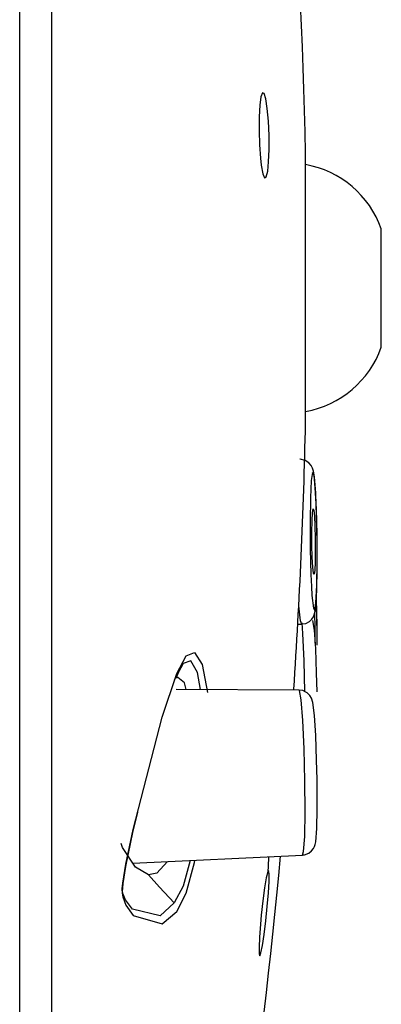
# Model space of a CAD drawing. Header units: millimetres. Extents: x 0 to 0.5, y -0.02 to 1.57.
# Tile 23 of 29: x 0.11988 to 0.12539, y 0.93461 to 0.94958. Entities that reach past the tile are written whole.
import ezdxf

# ---------------------------------------------------------------- set-up
doc = ezdxf.new("R2010")
doc.units = ezdxf.units.MM
doc.layers.add('BLOCKS', color=3, linetype='Continuous')

msp = doc.modelspace()

# ---------------------------------------------------------------- linework, layer by layer
at = {"layer": 'BLOCKS'}
for points in [[(0.119878, 0.918509), (0.119878, 0.918509), (0.119878, 0.972496), (0.119878, 0.972496)], [(0.120364, 0.97214), (0.120364, 0.97214), (0.120364, 0.918865), (0.120364, 0.918865)], [(0.124233, 0.947555), (0.124157, 0.951006), (0.12389, 0.95445), (0.123428, 0.957872)], [(0.124233, 0.947553), (0.124233, 0.947553), (0.124233, 0.947555), (0.124233, 0.947555)], [(0.124233, 0.947542), (0.124233, 0.947542), (0.124233, 0.947555), (0.124233, 0.947555)], [(0.124233, 0.947379), (0.124233, 0.947379), (0.124233, 0.947553), (0.124233, 0.947553)], [(0.124233, 0.943452), (0.124233, 0.943452), (0.124233, 0.947551), (0.124233, 0.947551)], [(0.124233, 0.94345), (0.124233, 0.94345), (0.124233, 0.947542), (0.124233, 0.947542)], [(0.125386, 0.946402), (0.125204, 0.946911), (0.124765, 0.947286), (0.124233, 0.947379)], [(0.125386, 0.944756), (0.125386, 0.944756), (0.125386, 0.946402), (0.125386, 0.946402)], [(0.125386, 0.944601), (0.125386, 0.944601), (0.125386, 0.944756), (0.125386, 0.944756)], [(0.124233, 0.943626), (0.124765, 0.943719), (0.125204, 0.944092), (0.125386, 0.944601)], [(0.124233, 0.94345), (0.124233, 0.94345), (0.124233, 0.943626), (0.124233, 0.943626)], [(0.124055, 0.939401), (0.124142, 0.940749), (0.124202, 0.9421), (0.124233, 0.94345)], [(0.124115, 0.940387), (0.124115, 0.940387), (0.124175, 0.940389), (0.124175, 0.940389)], [(0.124134, 0.939387), (0.124134, 0.939387), (0.12226, 0.939397), (0.12226, 0.939397)], [(0.121602, 0.936754), (0.121602, 0.936754), (0.124188, 0.936876), (0.124188, 0.936876)], [(0.122484, 0.927428), (0.123101, 0.930548), (0.123556, 0.933694), (0.123852, 0.936861)], [(0.121439, 0.936333), (0.121439, 0.936333), (0.121445, 0.936352), (0.121445, 0.936352)]]:
    msp.add_open_spline(points, degree=3, dxfattribs=at)
for points, knots in [([(0.123546, 0.947478), (0.123546, 0.947478), (0.123531, 0.947679), (0.123531, 0.947679), (0.123531, 0.947679), (0.123531, 0.947679), (0.123523, 0.947894), (0.123523, 0.947894), (0.123523, 0.947894), (0.123523, 0.947894), (0.123525, 0.948106), (0.123525, 0.948106), (0.123525, 0.948106), (0.123525, 0.948106), (0.123536, 0.948284), (0.123536, 0.948284), (0.123536, 0.948284), (0.123536, 0.948284), (0.123552, 0.94841), (0.123552, 0.94841), (0.123552, 0.94841), (0.123552, 0.94841), (0.123575, 0.948472), (0.123575, 0.948472), (0.123575, 0.948472), (0.123575, 0.948472), (0.123602, 0.948462), (0.123602, 0.948462), (0.123602, 0.948462), (0.123602, 0.948462), (0.123627, 0.948379), (0.123627, 0.948379), (0.123627, 0.948379), (0.123627, 0.948379), (0.123649, 0.948234), (0.123649, 0.948234), (0.123649, 0.948234), (0.123649, 0.948234), (0.123666, 0.948041), (0.123666, 0.948041), (0.123666, 0.948041), (0.123666, 0.948041), (0.123676, 0.947824), (0.123676, 0.947824), (0.123676, 0.947824), (0.123676, 0.947824), (0.123676, 0.947611), (0.123676, 0.947611), (0.123676, 0.947611), (0.123676, 0.947611), (0.123668, 0.94742), (0.123668, 0.94742), (0.123668, 0.94742), (0.123668, 0.94742), (0.123656, 0.947278), (0.123656, 0.947278), (0.123656, 0.947278), (0.123656, 0.947278), (0.123633, 0.947193), (0.123633, 0.947193), (0.123633, 0.947193), (0.123633, 0.947193), (0.123608, 0.94718), (0.123608, 0.94718), (0.123608, 0.94718), (0.123608, 0.94718), (0.123583, 0.94724), (0.123583, 0.94724), (0.123583, 0.94724), (0.123583, 0.94724), (0.123558, 0.947369), (0.123558, 0.947369), (0.123558, 0.947369), (0.123558, 0.947369), (0.123546, 0.947478), (0.123546, 0.947478)], [0, 0, 0, 0, 0.052632, 0.052632, 0.052632, 0.052632, 0.105263, 0.105263, 0.105263, 0.105263, 0.157895, 0.157895, 0.157895, 0.157895, 0.210526, 0.210526, 0.210526, 0.210526, 0.263158, 0.263158, 0.263158, 0.263158, 0.315789, 0.315789, 0.315789, 0.315789, 0.368421, 0.368421, 0.368421, 0.368421, 0.421053, 0.421053, 0.421053, 0.421053, 0.473684, 0.473684, 0.473684, 0.473684, 0.526316, 0.526316, 0.526316, 0.526316, 0.578947, 0.578947, 0.578947, 0.578947, 0.631579, 0.631579, 0.631579, 0.631579, 0.684211, 0.684211, 0.684211, 0.684211, 0.736842, 0.736842, 0.736842, 0.736842, 0.789474, 0.789474, 0.789474, 0.789474, 0.842105, 0.842105, 0.842105, 0.842105, 0.894737, 0.894737, 0.894737, 0.894737, 0.947368, 0.947368, 0.947368, 0.947368, 1, 1, 1, 1]), ([(0.124411, 0.941366), (0.124411, 0.941366), (0.124411, 0.941637), (0.124411, 0.941637), (0.124411, 0.941637), (0.124411, 0.941637), (0.124401, 0.942036), (0.124401, 0.942036), (0.124401, 0.942036), (0.124401, 0.942036), (0.124386, 0.94238), (0.124386, 0.94238), (0.124386, 0.94238), (0.124386, 0.94238), (0.124368, 0.942628), (0.124368, 0.942628), (0.124368, 0.942628), (0.124368, 0.942628), (0.124351, 0.942719), (0.124351, 0.942719), (0.124351, 0.942719), (0.124351, 0.942719), (0.124337, 0.942763), (0.124337, 0.942763), (0.124337, 0.942763), (0.124337, 0.942763), (0.124316, 0.942802), (0.124316, 0.942802), (0.124316, 0.942802), (0.124316, 0.942802), (0.124283, 0.942844), (0.124283, 0.942844), (0.124283, 0.942844), (0.124283, 0.942844), (0.124225, 0.942881), (0.124225, 0.942881), (0.124225, 0.942881), (0.124225, 0.942881), (0.124152, 0.942897), (0.124152, 0.942897), (0.124152, 0.942897), (0.124152, 0.942897), (0.124146, 0.942897), (0.124146, 0.942897)], [0, 0, 0, 0, 0.090909, 0.090909, 0.090909, 0.090909, 0.181818, 0.181818, 0.181818, 0.181818, 0.272727, 0.272727, 0.272727, 0.272727, 0.363636, 0.363636, 0.363636, 0.363636, 0.454545, 0.454545, 0.454545, 0.454545, 0.545455, 0.545455, 0.545455, 0.545455, 0.636364, 0.636364, 0.636364, 0.636364, 0.727273, 0.727273, 0.727273, 0.727273, 0.818182, 0.818182, 0.818182, 0.818182, 0.909091, 0.909091, 0.909091, 0.909091, 1, 1, 1, 1]), ([(0.12432, 0.940964), (0.12432, 0.940964), (0.12433, 0.940827), (0.12433, 0.940827), (0.12433, 0.940827), (0.12433, 0.940827), (0.124351, 0.940635), (0.124351, 0.940635), (0.124351, 0.940635), (0.124351, 0.940635), (0.124372, 0.940596), (0.124372, 0.940596), (0.124372, 0.940596), (0.124372, 0.940596), (0.12439, 0.940716), (0.12439, 0.940716), (0.12439, 0.940716), (0.12439, 0.940716), (0.124405, 0.940979), (0.124405, 0.940979), (0.124405, 0.940979), (0.124405, 0.940979), (0.124411, 0.941343), (0.124411, 0.941343), (0.124411, 0.941343), (0.124411, 0.941343), (0.124409, 0.941753), (0.124409, 0.941753), (0.124409, 0.941753), (0.124409, 0.941753), (0.124397, 0.942146), (0.124397, 0.942146), (0.124397, 0.942146), (0.124397, 0.942146), (0.12438, 0.942463), (0.12438, 0.942463), (0.12438, 0.942463), (0.12438, 0.942463), (0.124361, 0.942655), (0.124361, 0.942655), (0.124361, 0.942655), (0.124361, 0.942655), (0.124339, 0.942695), (0.124339, 0.942695), (0.124339, 0.942695), (0.124339, 0.942695), (0.124318, 0.942574), (0.124318, 0.942574), (0.124318, 0.942574), (0.124318, 0.942574), (0.124308, 0.942312), (0.124308, 0.942312), (0.124308, 0.942312), (0.124308, 0.942312), (0.124301, 0.941947), (0.124301, 0.941947), (0.124301, 0.941947), (0.124301, 0.941947), (0.124303, 0.941537), (0.124303, 0.941537), (0.124303, 0.941537), (0.124303, 0.941537), (0.124303, 0.941537), (0.124303, 0.941537)], [0, 0, 0, 0, 0.0625, 0.0625, 0.0625, 0.0625, 0.125, 0.125, 0.125, 0.125, 0.1875, 0.1875, 0.1875, 0.1875, 0.25, 0.25, 0.25, 0.25, 0.3125, 0.3125, 0.3125, 0.3125, 0.375, 0.375, 0.375, 0.375, 0.4375, 0.4375, 0.4375, 0.4375, 0.5, 0.5, 0.5, 0.5, 0.5625, 0.5625, 0.5625, 0.5625, 0.625, 0.625, 0.625, 0.625, 0.6875, 0.6875, 0.6875, 0.6875, 0.75, 0.75, 0.75, 0.75, 0.8125, 0.8125, 0.8125, 0.8125, 0.875, 0.875, 0.875, 0.875, 0.9375, 0.9375, 0.9375, 0.9375, 1, 1, 1, 1]), ([(0.12433, 0.941593), (0.12433, 0.941593), (0.124335, 0.941407), (0.124335, 0.941407), (0.124335, 0.941407), (0.124335, 0.941407), (0.124343, 0.941258), (0.124343, 0.941258), (0.124343, 0.941258), (0.124343, 0.941258), (0.124353, 0.941167), (0.124353, 0.941167), (0.124353, 0.941167), (0.124353, 0.941167), (0.124364, 0.941148), (0.124364, 0.941148), (0.124364, 0.941148), (0.124364, 0.941148), (0.124372, 0.941204), (0.124372, 0.941204), (0.124372, 0.941204), (0.124372, 0.941204), (0.124378, 0.94133), (0.124378, 0.94133), (0.124378, 0.94133), (0.124378, 0.94133), (0.12438, 0.941502), (0.12438, 0.941502), (0.12438, 0.941502), (0.12438, 0.941502), (0.12438, 0.941697), (0.12438, 0.941697), (0.12438, 0.941697), (0.12438, 0.941697), (0.124374, 0.941881), (0.124374, 0.941881), (0.124374, 0.941881), (0.124374, 0.941881), (0.124368, 0.942032), (0.124368, 0.942032), (0.124368, 0.942032), (0.124368, 0.942032), (0.124357, 0.942123), (0.124357, 0.942123), (0.124357, 0.942123), (0.124357, 0.942123), (0.124347, 0.942142), (0.124347, 0.942142), (0.124347, 0.942142), (0.124347, 0.942142), (0.124339, 0.942086), (0.124339, 0.942086), (0.124339, 0.942086), (0.124339, 0.942086), (0.124332, 0.941962), (0.124332, 0.941962), (0.124332, 0.941962), (0.124332, 0.941962), (0.124328, 0.941788), (0.124328, 0.941788), (0.124328, 0.941788), (0.124328, 0.941788), (0.12433, 0.941593), (0.12433, 0.941593)], [0, 0, 0, 0, 0.0625, 0.0625, 0.0625, 0.0625, 0.125, 0.125, 0.125, 0.125, 0.1875, 0.1875, 0.1875, 0.1875, 0.25, 0.25, 0.25, 0.25, 0.3125, 0.3125, 0.3125, 0.3125, 0.375, 0.375, 0.375, 0.375, 0.4375, 0.4375, 0.4375, 0.4375, 0.5, 0.5, 0.5, 0.5, 0.5625, 0.5625, 0.5625, 0.5625, 0.625, 0.625, 0.625, 0.625, 0.6875, 0.6875, 0.6875, 0.6875, 0.75, 0.75, 0.75, 0.75, 0.8125, 0.8125, 0.8125, 0.8125, 0.875, 0.875, 0.875, 0.875, 0.9375, 0.9375, 0.9375, 0.9375, 1, 1, 1, 1]), ([(0.124303, 0.941537), (0.124303, 0.941537), (0.124312, 0.941144), (0.124312, 0.941144), (0.124312, 0.941144), (0.124312, 0.941144), (0.12432, 0.940964), (0.12432, 0.940964)], [0, 0, 0, 0, 0.5, 0.5, 0.5, 0.5, 1, 1, 1, 1]), ([(0.124177, 0.940393), (0.124177, 0.940393), (0.124235, 0.940401), (0.124235, 0.940401), (0.124235, 0.940401), (0.124235, 0.940401), (0.124291, 0.94043), (0.124291, 0.94043), (0.124291, 0.94043), (0.124291, 0.94043), (0.124328, 0.940465), (0.124328, 0.940465), (0.124328, 0.940465), (0.124328, 0.940465), (0.124351, 0.9405), (0.124351, 0.9405), (0.124351, 0.9405), (0.124351, 0.9405), (0.124364, 0.940531), (0.124364, 0.940531), (0.124364, 0.940531), (0.124364, 0.940531), (0.124372, 0.940567), (0.124372, 0.940567), (0.124372, 0.940567), (0.124372, 0.940567), (0.124386, 0.940647), (0.124386, 0.940647), (0.124386, 0.940647), (0.124386, 0.940647), (0.124403, 0.940906), (0.124403, 0.940906), (0.124403, 0.940906), (0.124403, 0.940906), (0.124411, 0.941233), (0.124411, 0.941233), (0.124411, 0.941233), (0.124411, 0.941233), (0.124411, 0.941366), (0.124411, 0.941366)], [0, 0, 0, 0, 0.1, 0.1, 0.1, 0.1, 0.2, 0.2, 0.2, 0.2, 0.3, 0.3, 0.3, 0.3, 0.4, 0.4, 0.4, 0.4, 0.5, 0.5, 0.5, 0.5, 0.6, 0.6, 0.6, 0.6, 0.7, 0.7, 0.7, 0.7, 0.8, 0.8, 0.8, 0.8, 0.9, 0.9, 0.9, 0.9, 1, 1, 1, 1]), ([(0.124411, 0.940072), (0.124411, 0.940072), (0.124409, 0.940266), (0.124409, 0.940266), (0.124409, 0.940266), (0.124409, 0.940266), (0.124401, 0.940668), (0.124401, 0.940668), (0.124401, 0.940668), (0.124401, 0.940668), (0.124395, 0.940834), (0.124395, 0.940834)], [0, 0, 0, 0, 0.333333, 0.333333, 0.333333, 0.333333, 0.666667, 0.666667, 0.666667, 0.666667, 1, 1, 1, 1]), ([(0.124411, 0.94007), (0.124411, 0.94007), (0.124409, 0.940368), (0.124409, 0.940368), (0.124409, 0.940368), (0.124409, 0.940368), (0.124397, 0.940769), (0.124397, 0.940769), (0.124397, 0.940769), (0.124397, 0.940769), (0.124397, 0.940803), (0.124397, 0.940803)], [0, 0, 0, 0, 0.333333, 0.333333, 0.333333, 0.333333, 0.666667, 0.666667, 0.666667, 0.666667, 1, 1, 1, 1]), ([(0.124175, 0.940389), (0.124175, 0.940389), (0.124154, 0.94044), (0.124154, 0.94044), (0.124154, 0.94044), (0.124154, 0.94044), (0.124132, 0.94067), (0.124132, 0.94067), (0.124132, 0.94067), (0.124132, 0.94067), (0.124132, 0.940687), (0.124132, 0.940687)], [0, 0, 0, 0, 0.333333, 0.333333, 0.333333, 0.333333, 0.666667, 0.666667, 0.666667, 0.666667, 1, 1, 1, 1]), ([(0.12438, 0.940099), (0.12438, 0.940099), (0.12438, 0.940161), (0.12438, 0.940161), (0.12438, 0.940161), (0.12438, 0.940161), (0.12438, 0.940351), (0.12438, 0.940351), (0.12438, 0.940351), (0.12438, 0.940351), (0.124374, 0.940542), (0.124374, 0.940542), (0.124374, 0.940542), (0.124374, 0.940542), (0.124374, 0.940573), (0.124374, 0.940573)], [0, 0, 0, 0, 0.25, 0.25, 0.25, 0.25, 0.5, 0.5, 0.5, 0.5, 0.75, 0.75, 0.75, 0.75, 1, 1, 1, 1]), ([(0.124223, 0.93936), (0.124223, 0.93936), (0.12421, 0.939832), (0.12421, 0.939832), (0.12421, 0.939832), (0.12421, 0.939832), (0.124192, 0.940248), (0.124192, 0.940248), (0.124192, 0.940248), (0.124192, 0.940248), (0.124179, 0.940409), (0.124179, 0.940409)], [0, 0, 0, 0, 0.333333, 0.333333, 0.333333, 0.333333, 0.666667, 0.666667, 0.666667, 0.666667, 1, 1, 1, 1]), ([(0.124409, 0.939358), (0.124409, 0.939358), (0.124401, 0.93965), (0.124401, 0.93965), (0.124401, 0.93965), (0.124401, 0.93965), (0.124386, 0.940014), (0.124386, 0.940014), (0.124386, 0.940014), (0.124386, 0.940014), (0.124368, 0.940297), (0.124368, 0.940297), (0.124368, 0.940297), (0.124368, 0.940297), (0.124343, 0.940447), (0.124343, 0.940447)], [0, 0, 0, 0, 0.25, 0.25, 0.25, 0.25, 0.5, 0.5, 0.5, 0.5, 0.75, 0.75, 0.75, 0.75, 1, 1, 1, 1]), ([(0.122273, 0.939639), (0.122273, 0.939639), (0.122412, 0.939908), (0.122412, 0.939908), (0.122412, 0.939908), (0.122412, 0.939908), (0.122542, 0.939956), (0.122542, 0.939956), (0.122542, 0.939956), (0.122542, 0.939956), (0.122656, 0.939776), (0.122656, 0.939776), (0.122656, 0.939776), (0.122656, 0.939776), (0.122739, 0.939349), (0.122739, 0.939349)], [0, 0, 0, 0, 0.25, 0.25, 0.25, 0.25, 0.5, 0.5, 0.5, 0.5, 0.75, 0.75, 0.75, 0.75, 1, 1, 1, 1]), ([(0.122631, 0.939395), (0.122631, 0.939395), (0.122587, 0.939656), (0.122587, 0.939656), (0.122587, 0.939656), (0.122587, 0.939656), (0.122486, 0.939832), (0.122486, 0.939832), (0.122486, 0.939832), (0.122486, 0.939832), (0.122368, 0.93979), (0.122368, 0.93979), (0.122368, 0.93979), (0.122368, 0.93979), (0.122233, 0.939536), (0.122233, 0.939536), (0.122233, 0.939536), (0.122233, 0.939536), (0.122233, 0.939536), (0.122233, 0.939536), (0.122233, 0.939536), (0.122233, 0.939536), (0.122233, 0.939536), (0.122233, 0.939536)], [0, 0, 0, 0, 0.166667, 0.166667, 0.166667, 0.166667, 0.333333, 0.333333, 0.333333, 0.333333, 0.5, 0.5, 0.5, 0.5, 0.666667, 0.666667, 0.666667, 0.666667, 0.833333, 0.833333, 0.833333, 0.833333, 1, 1, 1, 1]), ([(0.122262, 0.939567), (0.122262, 0.939567), (0.122325, 0.939726), (0.122325, 0.939726), (0.122325, 0.939726), (0.122325, 0.939726), (0.12236, 0.939778), (0.12236, 0.939778)], [0, 0, 0, 0, 0.5, 0.5, 0.5, 0.5, 1, 1, 1, 1]), ([(0.121439, 0.936333), (0.121439, 0.936333), (0.121441, 0.936371), (0.121441, 0.936371), (0.121441, 0.936371), (0.121441, 0.936371), (0.121447, 0.936451), (0.121447, 0.936451), (0.121447, 0.936451), (0.121447, 0.936451), (0.121497, 0.936737), (0.121497, 0.936737), (0.121497, 0.936737), (0.121497, 0.936737), (0.121606, 0.937267), (0.121606, 0.937267), (0.121606, 0.937267), (0.121606, 0.937267), (0.122049, 0.938977), (0.122049, 0.938977), (0.122049, 0.938977), (0.122049, 0.938977), (0.122273, 0.939639), (0.122273, 0.939639)], [0, 0, 0, 0, 0.166667, 0.166667, 0.166667, 0.166667, 0.333333, 0.333333, 0.333333, 0.333333, 0.5, 0.5, 0.5, 0.5, 0.666667, 0.666667, 0.666667, 0.666667, 0.833333, 0.833333, 0.833333, 0.833333, 1, 1, 1, 1]), ([(0.122414, 0.939395), (0.122414, 0.939395), (0.122387, 0.939498), (0.122387, 0.939498), (0.122387, 0.939498), (0.122387, 0.939498), (0.122285, 0.939579), (0.122285, 0.939579), (0.122285, 0.939579), (0.122285, 0.939579), (0.122269, 0.939573), (0.122269, 0.939573)], [0, 0, 0, 0, 0.333333, 0.333333, 0.333333, 0.333333, 0.666667, 0.666667, 0.666667, 0.666667, 1, 1, 1, 1]), ([(0.124188, 0.936876), (0.124188, 0.936876), (0.124202, 0.93693), (0.124202, 0.93693), (0.124202, 0.93693), (0.124202, 0.93693), (0.124219, 0.937161), (0.124219, 0.937161), (0.124219, 0.937161), (0.124219, 0.937161), (0.124227, 0.937536), (0.124227, 0.937536), (0.124227, 0.937536), (0.124227, 0.937536), (0.124223, 0.938004), (0.124223, 0.938004), (0.124223, 0.938004), (0.124223, 0.938004), (0.12421, 0.938492), (0.12421, 0.938492), (0.12421, 0.938492), (0.12421, 0.938492), (0.124192, 0.938925), (0.124192, 0.938925), (0.124192, 0.938925), (0.124192, 0.938925), (0.124167, 0.939236), (0.124167, 0.939236), (0.124167, 0.939236), (0.124167, 0.939236), (0.12414, 0.93938), (0.12414, 0.93938), (0.12414, 0.93938), (0.12414, 0.93938), (0.124134, 0.939387), (0.124134, 0.939387)], [0, 0, 0, 0, 0.111111, 0.111111, 0.111111, 0.111111, 0.222222, 0.222222, 0.222222, 0.222222, 0.333333, 0.333333, 0.333333, 0.333333, 0.444444, 0.444444, 0.444444, 0.444444, 0.555556, 0.555556, 0.555556, 0.555556, 0.666667, 0.666667, 0.666667, 0.666667, 0.777778, 0.777778, 0.777778, 0.777778, 0.888889, 0.888889, 0.888889, 0.888889, 1, 1, 1, 1]), ([(0.124409, 0.938029), (0.124409, 0.938029), (0.124401, 0.938321), (0.124401, 0.938321), (0.124401, 0.938321), (0.124401, 0.938321), (0.124386, 0.938695), (0.124386, 0.938695), (0.124386, 0.938695), (0.124386, 0.938695), (0.124368, 0.938998), (0.124368, 0.938998), (0.124368, 0.938998), (0.124368, 0.938998), (0.124341, 0.939198), (0.124341, 0.939198), (0.124341, 0.939198), (0.124341, 0.939198), (0.12432, 0.939265), (0.12432, 0.939265), (0.12432, 0.939265), (0.12432, 0.939265), (0.124297, 0.939304), (0.124297, 0.939304), (0.124297, 0.939304), (0.124297, 0.939304), (0.124254, 0.939345), (0.124254, 0.939345), (0.124254, 0.939345), (0.124254, 0.939345), (0.124192, 0.939378), (0.124192, 0.939378), (0.124192, 0.939378), (0.124192, 0.939378), (0.124134, 0.939385), (0.124134, 0.939385)], [0, 0, 0, 0, 0.111111, 0.111111, 0.111111, 0.111111, 0.222222, 0.222222, 0.222222, 0.222222, 0.333333, 0.333333, 0.333333, 0.333333, 0.444444, 0.444444, 0.444444, 0.444444, 0.555556, 0.555556, 0.555556, 0.555556, 0.666667, 0.666667, 0.666667, 0.666667, 0.777778, 0.777778, 0.777778, 0.777778, 0.888889, 0.888889, 0.888889, 0.888889, 1, 1, 1, 1]), ([(0.124188, 0.93688), (0.124188, 0.93688), (0.124217, 0.93688), (0.124217, 0.93688), (0.124217, 0.93688), (0.124217, 0.93688), (0.124281, 0.936905), (0.124281, 0.936905), (0.124281, 0.936905), (0.124281, 0.936905), (0.124324, 0.93694), (0.124324, 0.93694), (0.124324, 0.93694), (0.124324, 0.93694), (0.124353, 0.936977), (0.124353, 0.936977), (0.124353, 0.936977), (0.124353, 0.936977), (0.12437, 0.937008), (0.12437, 0.937008), (0.12437, 0.937008), (0.12437, 0.937008), (0.124378, 0.937037), (0.124378, 0.937037), (0.124378, 0.937037), (0.124378, 0.937037), (0.124386, 0.937079), (0.124386, 0.937079), (0.124386, 0.937079), (0.124386, 0.937079), (0.124403, 0.937282), (0.124403, 0.937282), (0.124403, 0.937282), (0.124403, 0.937282), (0.124411, 0.93758), (0.124411, 0.93758), (0.124411, 0.93758), (0.124411, 0.93758), (0.124409, 0.937942), (0.124409, 0.937942), (0.124409, 0.937942), (0.124409, 0.937942), (0.124409, 0.938029), (0.124409, 0.938029)], [0, 0, 0, 0, 0.090909, 0.090909, 0.090909, 0.090909, 0.181818, 0.181818, 0.181818, 0.181818, 0.272727, 0.272727, 0.272727, 0.272727, 0.363636, 0.363636, 0.363636, 0.363636, 0.454545, 0.454545, 0.454545, 0.454545, 0.545455, 0.545455, 0.545455, 0.545455, 0.636364, 0.636364, 0.636364, 0.636364, 0.727273, 0.727273, 0.727273, 0.727273, 0.818182, 0.818182, 0.818182, 0.818182, 0.909091, 0.909091, 0.909091, 0.909091, 1, 1, 1, 1]), ([(0.121675, 0.937528), (0.121675, 0.937528), (0.121598, 0.937219), (0.121598, 0.937219), (0.121598, 0.937219), (0.121598, 0.937219), (0.121492, 0.936702), (0.121492, 0.936702), (0.121492, 0.936702), (0.121492, 0.936702), (0.121451, 0.936443), (0.121451, 0.936443), (0.121451, 0.936443), (0.121451, 0.936443), (0.121445, 0.936381), (0.121445, 0.936381), (0.121445, 0.936381), (0.121445, 0.936381), (0.121445, 0.936356), (0.121445, 0.936356), (0.121445, 0.936356), (0.121445, 0.936356), (0.121445, 0.936352), (0.121445, 0.936352)], [0, 0, 0, 0, 0.166667, 0.166667, 0.166667, 0.166667, 0.333333, 0.333333, 0.333333, 0.333333, 0.5, 0.5, 0.5, 0.5, 0.666667, 0.666667, 0.666667, 0.666667, 0.833333, 0.833333, 0.833333, 0.833333, 1, 1, 1, 1]), ([(0.121842, 0.936574), (0.121842, 0.936574), (0.121641, 0.936694), (0.121641, 0.936694), (0.121641, 0.936694), (0.121641, 0.936694), (0.121443, 0.936994), (0.121443, 0.936994), (0.121443, 0.936994), (0.121443, 0.936994), (0.121426, 0.937054), (0.121426, 0.937054)], [0, 0, 0, 0, 0.333333, 0.333333, 0.333333, 0.333333, 0.666667, 0.666667, 0.666667, 0.666667, 1, 1, 1, 1]), ([(0.122273, 0.936021), (0.122273, 0.936021), (0.122412, 0.936298), (0.122412, 0.936298), (0.122412, 0.936298), (0.122412, 0.936298), (0.122542, 0.936766), (0.122542, 0.936766), (0.122542, 0.936766), (0.122542, 0.936766), (0.122546, 0.936799), (0.122546, 0.936799)], [0, 0, 0, 0, 0.333333, 0.333333, 0.333333, 0.333333, 0.666667, 0.666667, 0.666667, 0.666667, 1, 1, 1, 1]), ([(0.123662, 0.936634), (0.123662, 0.936634), (0.123666, 0.936696), (0.123666, 0.936696), (0.123666, 0.936696), (0.123666, 0.936696), (0.123674, 0.936853), (0.123674, 0.936853)], [0, 0, 0, 0, 0.5, 0.5, 0.5, 0.5, 1, 1, 1, 1]), ([(0.12213, 0.936781), (0.12213, 0.936781), (0.121969, 0.936603), (0.121969, 0.936603), (0.121969, 0.936603), (0.121969, 0.936603), (0.121842, 0.936574), (0.121842, 0.936574)], [0, 0, 0, 0, 0.5, 0.5, 0.5, 0.5, 1, 1, 1, 1]), ([(0.122474, 0.936797), (0.122474, 0.936797), (0.122368, 0.936406), (0.122368, 0.936406), (0.122368, 0.936406), (0.122368, 0.936406), (0.122233, 0.936149), (0.122233, 0.936149), (0.122233, 0.936149), (0.122233, 0.936149), (0.122233, 0.936149), (0.122233, 0.936149), (0.122233, 0.936149), (0.122233, 0.936149), (0.122233, 0.936149), (0.122233, 0.936149)], [0, 0, 0, 0, 0.25, 0.25, 0.25, 0.25, 0.5, 0.5, 0.5, 0.5, 0.75, 0.75, 0.75, 0.75, 1, 1, 1, 1]), ([(0.122233, 0.936149), (0.122233, 0.936149), (0.122008, 0.936387), (0.122008, 0.936387), (0.122008, 0.936387), (0.122008, 0.936387), (0.121842, 0.936574), (0.121842, 0.936574)], [0, 0, 0, 0, 0.5, 0.5, 0.5, 0.5, 1, 1, 1, 1]), ([(0.123546, 0.935826), (0.123546, 0.935826), (0.123531, 0.93563), (0.123531, 0.93563), (0.123531, 0.93563), (0.123531, 0.93563), (0.123523, 0.935472), (0.123523, 0.935472), (0.123523, 0.935472), (0.123523, 0.935472), (0.123525, 0.935375), (0.123525, 0.935375), (0.123525, 0.935375), (0.123525, 0.935375), (0.123536, 0.935346), (0.123536, 0.935346), (0.123536, 0.935346), (0.123536, 0.935346), (0.123552, 0.935392), (0.123552, 0.935392), (0.123552, 0.935392), (0.123552, 0.935392), (0.123575, 0.935503), (0.123575, 0.935503), (0.123575, 0.935503), (0.123575, 0.935503), (0.123602, 0.935671), (0.123602, 0.935671), (0.123602, 0.935671), (0.123602, 0.935671), (0.123627, 0.935876), (0.123627, 0.935876), (0.123627, 0.935876), (0.123627, 0.935876), (0.123649, 0.936097), (0.123649, 0.936097), (0.123649, 0.936097), (0.123649, 0.936097), (0.123666, 0.936304), (0.123666, 0.936304), (0.123666, 0.936304), (0.123666, 0.936304), (0.123676, 0.936476), (0.123676, 0.936476), (0.123676, 0.936476), (0.123676, 0.936476), (0.123676, 0.936594), (0.123676, 0.936594), (0.123676, 0.936594), (0.123676, 0.936594), (0.123668, 0.936644), (0.123668, 0.936644), (0.123668, 0.936644), (0.123668, 0.936644), (0.123668, 0.936644), (0.123668, 0.936644)], [0, 0, 0, 0, 0.071429, 0.071429, 0.071429, 0.071429, 0.142857, 0.142857, 0.142857, 0.142857, 0.214286, 0.214286, 0.214286, 0.214286, 0.285714, 0.285714, 0.285714, 0.285714, 0.357143, 0.357143, 0.357143, 0.357143, 0.428571, 0.428571, 0.428571, 0.428571, 0.5, 0.5, 0.5, 0.5, 0.571429, 0.571429, 0.571429, 0.571429, 0.642857, 0.642857, 0.642857, 0.642857, 0.714286, 0.714286, 0.714286, 0.714286, 0.785714, 0.785714, 0.785714, 0.785714, 0.857143, 0.857143, 0.857143, 0.857143, 0.928571, 0.928571, 0.928571, 0.928571, 1, 1, 1, 1]), ([(0.123666, 0.93664), (0.123666, 0.93664), (0.123656, 0.936623), (0.123656, 0.936623), (0.123656, 0.936623), (0.123656, 0.936623), (0.123633, 0.93653), (0.123633, 0.93653), (0.123633, 0.93653), (0.123633, 0.93653), (0.123608, 0.936379), (0.123608, 0.936379), (0.123608, 0.936379), (0.123608, 0.936379), (0.123583, 0.936182), (0.123583, 0.936182), (0.123583, 0.936182), (0.123583, 0.936182), (0.123558, 0.935965), (0.123558, 0.935965), (0.123558, 0.935965), (0.123558, 0.935965), (0.123546, 0.935826), (0.123546, 0.935826)], [0, 0, 0, 0, 0.166667, 0.166667, 0.166667, 0.166667, 0.333333, 0.333333, 0.333333, 0.333333, 0.5, 0.5, 0.5, 0.5, 0.666667, 0.666667, 0.666667, 0.666667, 0.833333, 0.833333, 0.833333, 0.833333, 1, 1, 1, 1]), ([(0.122233, 0.936149), (0.122233, 0.936149), (0.12202, 0.935953), (0.12202, 0.935953), (0.12202, 0.935953), (0.12202, 0.935953), (0.121598, 0.936054), (0.121598, 0.936054), (0.121598, 0.936054), (0.121598, 0.936054), (0.121492, 0.936197), (0.121492, 0.936197), (0.121492, 0.936197), (0.121492, 0.936197), (0.121451, 0.936292), (0.121451, 0.936292), (0.121451, 0.936292), (0.121451, 0.936292), (0.121445, 0.936329), (0.121445, 0.936329), (0.121445, 0.936329), (0.121445, 0.936329), (0.121445, 0.936348), (0.121445, 0.936348), (0.121445, 0.936348), (0.121445, 0.936348), (0.121445, 0.936352), (0.121445, 0.936352)], [0, 0, 0, 0, 0.142857, 0.142857, 0.142857, 0.142857, 0.285714, 0.285714, 0.285714, 0.285714, 0.428571, 0.428571, 0.428571, 0.428571, 0.571429, 0.571429, 0.571429, 0.571429, 0.714286, 0.714286, 0.714286, 0.714286, 0.857143, 0.857143, 0.857143, 0.857143, 1, 1, 1, 1]), ([(0.121439, 0.936333), (0.121439, 0.936333), (0.121441, 0.936296), (0.121441, 0.936296), (0.121441, 0.936296), (0.121441, 0.936296), (0.121447, 0.936242), (0.121447, 0.936242), (0.121447, 0.936242), (0.121447, 0.936242), (0.121497, 0.936114), (0.121497, 0.936114), (0.121497, 0.936114), (0.121497, 0.936114), (0.121606, 0.935957), (0.121606, 0.935957), (0.121606, 0.935957), (0.121606, 0.935957), (0.122049, 0.93583), (0.122049, 0.93583), (0.122049, 0.93583), (0.122049, 0.93583), (0.122273, 0.936021), (0.122273, 0.936021)], [0, 0, 0, 0, 0.166667, 0.166667, 0.166667, 0.166667, 0.333333, 0.333333, 0.333333, 0.333333, 0.5, 0.5, 0.5, 0.5, 0.666667, 0.666667, 0.666667, 0.666667, 0.833333, 0.833333, 0.833333, 0.833333, 1, 1, 1, 1])]:
    msp.add_open_spline(points, degree=3, knots=knots, dxfattribs=at)

doc.saveas('drawing.dxf')
